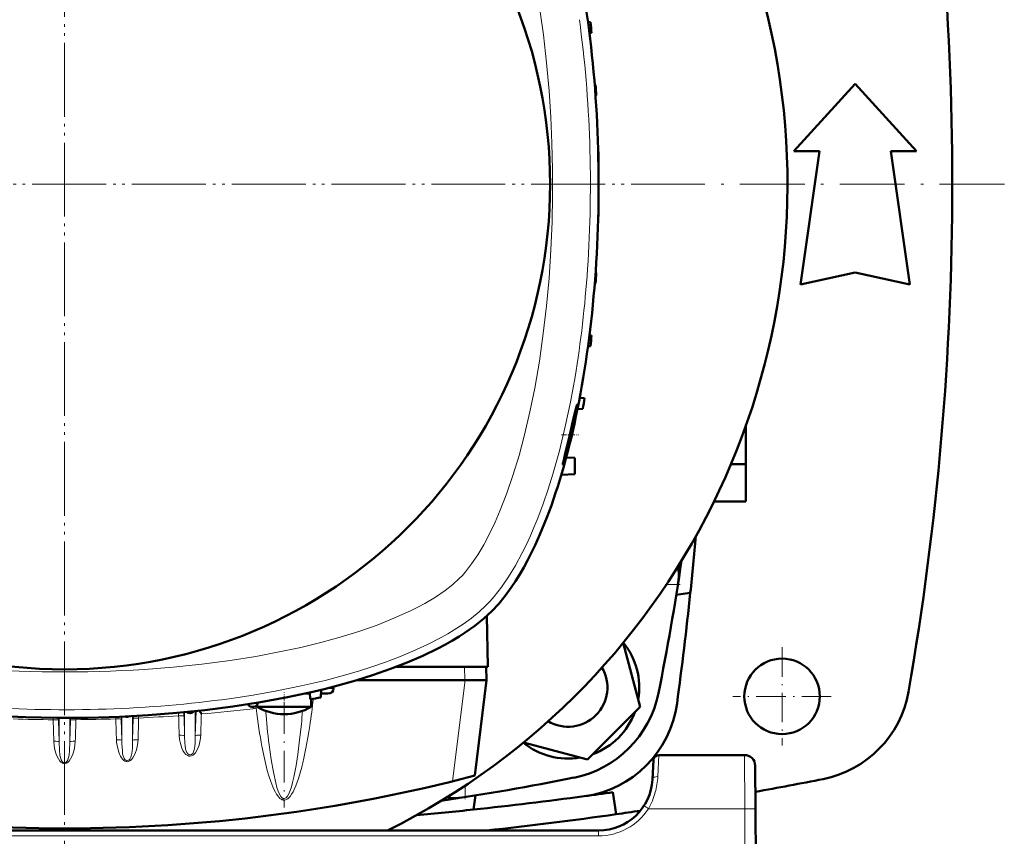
# Model space of a CAD drawing. Extents: x -2065 to 2446, y -1961 to 629.
# Tile 17 of 59: x -112 to 71, y -1515 to -1364. Entities that reach past the tile are written whole.
import ezdxf

# ---------------------------------------------------------------- set-up
doc = ezdxf.new("R2010")
doc.units = 0
doc.linetypes.add('DASHDOT', pattern=[18.5, 12, -3, 0.5, -3])

msp = doc.modelspace()

# ---------------------------------------------------------------- linework, layer by layer
at = {"color": 7, "linetype": 'DASHDOT', "lineweight": 18}
for p, q in [((-103.43, -1219.91), (-103.43, -1568.31)), ((-103.43, -1277.1), (-103.43, -1511.1)), ((70.77, -1394.11), (-277.63, -1394.11)), ((13.57, -1394.1), (-220.43, -1394.1))]:
    msp.add_line(p, q, dxfattribs=at)
at = {"color": 7, "lineweight": 50}
for p, q in [((-6.4, -1364.02), (-5.94, -1364.04)), ((-6.14, -1366.05), (-5.75, -1366.04)), ((-5.16, -1375.66), (-5, -1375.66)), ((31.74, -1387.98), (43.12, -1375.48)), ((43.12, -1375.48), (54.49, -1387.98)), ((-5.01, -1377.67), (-4.89, -1377.66)), ((-4.53, -1387.29), (-4.51, -1387.29)), ((36.49, -1387.98), (31.74, -1387.98)), ((32.99, -1412.73), (36.49, -1387.98)), ((49.74, -1387.98), (53.24, -1412.73)), ((54.49, -1387.98), (49.74, -1387.98)), ((-4.47, -1389.29), (-4.43, -1389.29)), ((-4.43, -1398.91), (-4.43, -1389.29)), ((-4.43, -1389.29), (-4.43, -1389.29)), ((-4.47, -1398.91), (-4.43, -1398.92)), ((-4.43, -1398.92), (-4.43, -1398.91)), ((-4.53, -1400.92), (-4.51, -1400.91)), ((-5.01, -1410.54), (-4.89, -1410.54)), ((43.12, -1410.48), (32.99, -1412.73)), ((53.24, -1412.73), (43.12, -1410.48)), ((-5.16, -1412.55), (-5, -1412.54)), ((-6.14, -1422.15), (-5.75, -1422.16)), ((-6.4, -1424.18), (-5.94, -1424.16)), ((-7.95, -1433.76), (-7.07, -1433.79)), ((-8.44, -1435.02), (-8.44, -1435.03)), ((-8.36, -1435.83), (-7.35, -1435.79)), ((22.87, -1438.88), (22.87, -1446.03)), ((-9.49, -1440.6), (-9.49, -1440.57)), ((-10.46, -1444.8), (-8.84, -1444.88)), ((-8.84, -1447.88), (-8.84, -1444.88)), ((20.1, -1446.03), (22.87, -1446.03)), ((22.87, -1446.03), (22.87, -1452.96)), ((-11.36, -1448.02), (-8.84, -1447.88)), ((16.95, -1452.96), (22.87, -1452.96)), ((10.39, -1465.7), (10.38, -1465.58)), ((12.56, -1469.93), (9.96, -1470.28)), ((-25.18, -1474.19), (-24.94, -1483.56)), ((3.29, -1491.03), (0.11, -1479.17)), ((-24.94, -1483.6), (-41.86, -1483.6)), ((-25.23, -1486.1), (-25.3, -1483.6)), ((-24.94, -1483.6), (-24.94, -1483.56)), ((-53.56, -1487.3), (-53.55, -1487.63)), ((-49.27, -1486.1), (-29.23, -1486.1)), ((-29.23, -1486.1), (-29.2, -1486.1)), ((-25.23, -1486.1), (-29.2, -1486.1)), ((-27.41, -1503.81), (-25.23, -1486.1)), ((-58.4, -1488.6), (-58.98, -1488.6)), ((-58.12, -1488.6), (-58.4, -1488.6)), ((-58.12, -1488.6), (-57.97, -1488.6)), ((-57.93, -1489.63), (-57.98, -1488.38)), ((-55.93, -1489.32), (-55.88, -1487.88)), ((-55.91, -1488.6), (-54.64, -1488.6)), ((22.57, -1489.08), (22.57, -1489.12)), ((-67.73, -1491.06), (-67.73, -1490.61)), ((-67.12, -1491.06), (-67.73, -1491.06)), ((-67.12, -1491.06), (-60.34, -1491.06)), ((-60.34, -1491.06), (-57.73, -1491.06)), ((-57.73, -1491.06), (-57.73, -1489.6)), ((-6.51, -1500.82), (3.29, -1491.03)), ((-78.43, -1491.76), (-78.07, -1492.37)), ((29.59, -1496.1), (29.54, -1496.1)), ((-18.37, -1497.65), (-6.51, -1500.82)), ((22.59, -1499.99), (6.72, -1499.99)), ((5.72, -1500.94), (5.54, -1504.51)), ((24.59, -1501.98), (24.64, -1509.94)), ((-27.26, -1507.49), (-27.6, -1510.1)), ((-1.78, -1506.89), (-1.19, -1510.97)), ((-31.95, -1507.92), (-31.84, -1507.93)), ((25.07, -1591.99), (24.64, -1509.94)), ((-4.45, -1513.99), (-202.43, -1513.99))]:
    msp.add_line(p, q, dxfattribs=at)
at = {"color": 7, "linetype": 'DASHDOT', "lineweight": 18, "ltscale": 0.079549}
msp.add_line((-11.34, -1440.6), (-8.15, -1440.6), dxfattribs=at)
at = {"color": 7, "linetype": 'DASHDOT', "lineweight": 18, "ltscale": 0.069286}
msp.add_line((10.67, -1468.34), (7.9, -1468.34), dxfattribs=at)
at = {"color": 7, "lineweight": 18}
for p, q in [((8.13, -1468.34), (10.27, -1468.34)), ((-29.23, -1486.1), (-29.3, -1483.6)), ((-29.2, -1486.1), (-31.51, -1504.85)), ((-54.85, -1487.63), (-53.55, -1487.63)), ((-68.49, -1491.06), (-68.45, -1491.4)), ((-68.04, -1490.91), (-67.94, -1491.31)), ((-93.92, -1493.29), (-93.93, -1492.91)), ((-92.92, -1493.37), (-92.93, -1492.87)), ((-92.81, -1492.86), (-92.81, -1497.24)), ((-90.81, -1492.77), (-90.81, -1497.24)), ((-90.68, -1492.76), (-90.69, -1493.21)), ((-89.69, -1492.7), (-89.7, -1493.12)), ((-82.29, -1492.69), (-82.31, -1492.15)), ((-81.18, -1496.41), (-81.29, -1492.78)), ((-81.18, -1492.04), (-81.18, -1496.41)), ((-79.05, -1491.82), (-79.19, -1496.41)), ((-79.19, -1491.84), (-79.19, -1496.41)), ((-105.55, -1493.09), (-105.55, -1493.43)), ((-105.55, -1493.43), (-105.43, -1497.43)), ((-104.56, -1493.1), (-104.55, -1493.52)), ((-104.55, -1493.52), (-104.43, -1497.51)), ((-104.43, -1493.1), (-104.43, -1497.51)), ((-102.44, -1493.1), (-102.44, -1497.51)), ((-102.32, -1493.52), (-102.44, -1497.51)), ((-102.31, -1493.1), (-102.32, -1493.52)), ((-101.32, -1493.09), (-101.32, -1493.43)), ((-92.81, -1497.24), (-92.92, -1493.37)), ((-90.69, -1493.21), (-90.81, -1497.24)), ((6.54, -1503.96), (6.72, -1499.99)), ((22.64, -1509.94), (22.59, -1499.99)), ((-29.2, -1507.8), (-29.2, -1505.67)), ((22.64, -1509.94), (4.8, -1509.94)), ((22.64, -1509.94), (23.07, -1591.99)), ((-4.45, -1513.99), (-4.45, -1514.98)), ((-4.45, -1514.98), (-202.43, -1514.98))]:
    msp.add_line(p, q, dxfattribs=at)
at = {"color": 7, "linetype": 'DASHDOT', "lineweight": 18, "ltscale": 0.454999}
msp.add_line((29.57, -1480), (29.57, -1498.2), dxfattribs=at)
at = {"color": 7, "linetype": 'DASHDOT', "lineweight": 18, "ltscale": 0.073831}
msp.add_line((-62.73, -1491.31), (-62.73, -1488.36), dxfattribs=at)
at = {"color": 7, "linetype": 'DASHDOT', "lineweight": 18, "ltscale": 0.455}
msp.add_line((38.67, -1489.1), (20.47, -1489.1), dxfattribs=at)
at = {"color": 7, "linetype": 'DASHDOT', "lineweight": 18, "ltscale": 0.487872}
msp.add_line((-62.73, -1490.17), (-62.73, -1509.69), dxfattribs=at)
at = {"color": 7, "linetype": 'DASHDOT', "lineweight": 18, "ltscale": 0.069028}
msp.add_line((-29.2, -1505.44), (-29.2, -1508.2), dxfattribs=at)
at = {"color": 7, "lineweight": 18}
for points in [[(-23.33, -1332.07), (-22.67, -1333.62), (-22.03, -1335.21), (-20.84, -1338.5), (-19.75, -1341.89), (-18.75, -1345.38), (-17.71, -1349.52), (-16.78, -1353.73), (-15.98, -1357.91), (-15.29, -1362.14), (-14.68, -1366.41), (-14.08, -1371.6), (-13.61, -1376.82), (-13.3, -1381.66), (-13.08, -1386.51), (-12.97, -1391.36), (-12.97, -1396.23), (-13.06, -1401.09)], [(-13.06, -1401.09), (-13.28, -1406.31), (-13.63, -1411.51), (-14.09, -1416.68), (-14.69, -1421.82), (-15.41, -1426.91), (-16.28, -1431.93), (-17.17, -1436.31), (-18.17, -1440.6), (-19.19, -1444.42), (-20.32, -1448.15), (-21.44, -1451.41), (-22.66, -1454.56), (-23.63, -1456.8), (-24.65, -1458.95), (-25.73, -1460.99)], [(-8.8, -1429.86), (-9.65, -1434.51), (-10.61, -1439.08), (-11.7, -1443.54), (-12.29, -1445.73), (-12.91, -1447.88), (-13.79, -1450.69), (-14.72, -1453.42), (-15.72, -1456.07), (-16.42, -1457.78), (-17.14, -1459.44), (-17.88, -1461.04), (-18.65, -1462.59), (-19.86, -1464.82), (-21.12, -1466.91), (-22.44, -1468.83), (-23.81, -1470.58), (-24.56, -1471.43), (-25.32, -1472.22)], [(-25.73, -1460.99), (-26.83, -1462.83), (-27.97, -1464.52), (-29.12, -1466.01), (-29.69, -1466.67), (-30.26, -1467.27)], [(-30.26, -1467.27), (-31.47, -1468.37), (-32.89, -1469.48), (-34.68, -1470.7), (-36.65, -1471.86), (-37.96, -1472.57), (-39.32, -1473.25), (-40.83, -1473.95), (-42.38, -1474.63), (-45.5, -1475.87), (-48.88, -1477.05), (-52.37, -1478.13), (-55.95, -1479.12), (-59.61, -1480.01), (-63.32, -1480.81), (-67.99, -1481.69), (-72.72, -1482.44), (-77.97, -1483.13), (-83.27, -1483.68), (-88.6, -1484.1)], [(-25.32, -1472.22), (-26.59, -1473.41), (-28.01, -1474.57), (-29.55, -1475.69), (-31.21, -1476.78), (-32.38, -1477.49), (-33.6, -1478.17), (-36.15, -1479.49), (-38.85, -1480.73), (-41.37, -1481.78), (-43.97, -1482.76), (-46.67, -1483.69), (-48.73, -1484.35), (-50.84, -1484.97), (-55.15, -1486.13), (-59.58, -1487.17), (-64.11, -1488.1), (-68.49, -1488.87), (-72.93, -1489.54)], [(-81.29, -1492.78), (-81.29, -1492.77), (-81.31, -1492.76), (-81.41, -1492.73), (-81.6, -1492.71), (-82.29, -1492.69)], [(-104.55, -1493.52), (-104.55, -1493.51), (-104.57, -1493.5), (-104.68, -1493.47), (-104.88, -1493.44), (-105.55, -1493.43)], [(-102.32, -1493.52), (-102.32, -1493.51), (-102.3, -1493.5), (-102.19, -1493.47), (-101.99, -1493.44), (-101.32, -1493.43)], [(-92.92, -1493.37), (-92.92, -1493.37), (-92.94, -1493.36), (-93.04, -1493.32), (-93.24, -1493.3), (-93.92, -1493.29)], [(-90.69, -1493.21), (-90.69, -1493.2), (-90.67, -1493.19), (-90.57, -1493.16), (-90.42, -1493.14), (-89.7, -1493.12)], [(-59.54, -1494.27), (-59.85, -1497.17), (-60.19, -1499.86), (-60.51, -1501.92)], [(-81.18, -1496.41), (-81.19, -1496.4), (-81.2, -1496.39), (-81.27, -1496.37), (-81.41, -1496.34), (-81.79, -1496.32), (-82.18, -1496.32)], [(-78.19, -1496.32), (-78.28, -1497.25), (-78.49, -1498.15), (-78.64, -1498.58), (-78.82, -1499.01), (-79.15, -1499.56), (-79.35, -1499.79), (-79.58, -1500), (-79.88, -1500.15), (-80.21, -1500.2), (-80.41, -1500.17), (-80.61, -1500.1), (-80.95, -1499.86), (-81.24, -1499.53), (-81.48, -1499.14), (-81.67, -1498.74), (-81.96, -1497.86), (-82.11, -1497.1), (-82.18, -1496.32)], [(-79.19, -1496.41), (-79.18, -1496.4), (-79.15, -1496.38), (-79.03, -1496.35), (-78.86, -1496.33), (-78.19, -1496.32)], [(-104.43, -1497.51), (-104.44, -1497.51), (-104.45, -1497.5), (-104.52, -1497.47), (-104.66, -1497.45), (-105.04, -1497.43), (-105.43, -1497.43)], [(-105.43, -1497.43), (-105.36, -1498.24), (-105.21, -1499.03), (-104.98, -1499.81), (-104.8, -1500.26), (-104.57, -1500.71), (-104.29, -1501.12), (-104.11, -1501.31), (-103.9, -1501.46), (-103.67, -1501.56), (-103.43, -1501.59)], [(-104.43, -1497.51), (-104.37, -1499.16), (-104.29, -1500.02), (-104.2, -1500.47), (-104.05, -1500.9), (-103.89, -1501.16), (-103.67, -1501.34), (-103.43, -1501.41)], [(-101.44, -1497.43), (-101.51, -1498.24), (-101.66, -1499.03), (-101.89, -1499.81), (-102.07, -1500.26), (-102.3, -1500.71), (-102.58, -1501.12), (-102.76, -1501.31), (-102.97, -1501.46), (-103.19, -1501.56), (-103.43, -1501.59)], [(-102.44, -1497.51), (-102.5, -1499.16), (-102.58, -1500.02), (-102.67, -1500.47), (-102.82, -1500.9), (-102.98, -1501.16), (-103.2, -1501.34), (-103.43, -1501.41)], [(-102.44, -1497.51), (-102.43, -1497.51), (-102.42, -1497.5), (-102.35, -1497.47), (-102.21, -1497.45), (-101.83, -1497.43), (-101.44, -1497.43)], [(-92.81, -1497.24), (-92.82, -1497.23), (-92.84, -1497.21), (-93.05, -1497.17), (-93.69, -1497.15), (-93.81, -1497.15)], [(-89.81, -1497.15), (-89.91, -1498.11), (-90.12, -1499.05), (-90.27, -1499.5), (-90.45, -1499.95), (-90.76, -1500.52), (-90.95, -1500.77), (-91.18, -1500.99), (-91.45, -1501.15), (-91.73, -1501.23), (-92.01, -1501.21), (-92.27, -1501.11), (-92.49, -1500.95), (-92.69, -1500.75), (-92.88, -1500.49), (-93.04, -1500.22), (-93.22, -1499.84), (-93.37, -1499.44), (-93.63, -1498.52), (-93.78, -1497.58), (-93.81, -1497.15)], [(-91.9, -1501.03), (-92.08, -1500.95), (-92.24, -1500.82), (-92.37, -1500.64), (-92.47, -1500.45), (-92.6, -1500.01), (-92.66, -1499.72), (-92.72, -1499.15), (-92.79, -1497.96), (-92.81, -1497.24)], [(-90.81, -1497.24), (-90.81, -1497.23), (-90.8, -1497.22), (-90.72, -1497.2), (-90.58, -1497.17), (-90.2, -1497.15), (-89.81, -1497.15)], [(-80.79, -1499.51), (-80.95, -1499.11), (-81.01, -1498.82), (-81.09, -1498.26)], [(-79.28, -1498.29), (-79.35, -1498.78), (-79.4, -1499.03), (-79.52, -1499.39)], [(-63.07, -1508.28), (-63.3, -1508.17), (-63.51, -1508.02), (-63.72, -1507.81), (-63.91, -1507.58), (-64.15, -1507.25), (-64.35, -1506.9), (-64.6, -1506.41), (-64.83, -1505.91), (-65.22, -1504.9), (-65.55, -1503.87), (-65.85, -1502.84), (-66.39, -1500.61), (-66.85, -1498.36)], [(-63.32, -1507.66), (-63.57, -1507.24), (-63.81, -1506.68), (-64.06, -1505.99), (-64.29, -1505.16), (-64.73, -1503.19), (-65.14, -1500.82), (-65.51, -1498.07)], [(-90.9, -1499.18), (-90.96, -1499.7), (-91.01, -1499.97), (-91.12, -1500.36), (-91.25, -1500.65), (-91.35, -1500.78), (-91.52, -1500.93), (-91.71, -1501.02), (-91.9, -1501.03)], [(-80.1, -1499.96), (-80.26, -1499.96), (-80.42, -1499.91), (-80.6, -1499.78), (-80.79, -1499.51)], [(-79.52, -1499.39), (-79.68, -1499.67), (-79.89, -1499.87), (-80.1, -1499.96)], [(-60.51, -1501.92), (-60.93, -1504.11), (-61.15, -1505.05), (-61.38, -1505.88), (-61.62, -1506.59), (-61.87, -1507.18), (-62.12, -1507.62), (-62.38, -1507.9), (-62.54, -1508.01), (-62.71, -1508.05), (-62.88, -1508.03)], [(-59.46, -1502.21), (-59.74, -1503.27), (-60.06, -1504.32), (-60.56, -1505.71), (-60.86, -1506.39), (-61.08, -1506.84), (-61.34, -1507.27), (-61.64, -1507.68), (-61.83, -1507.9), (-62.05, -1508.09), (-62.3, -1508.24), (-62.6, -1508.33), (-62.91, -1508.33), (-63.07, -1508.28)], [(-62.88, -1508.03), (-63.1, -1507.9), (-63.32, -1507.66)]]:
    msp.add_lwpolyline(points, dxfattribs=at)
at = {"color": 7, "lineweight": 50}
for points in [[(-8.44, -1435.03), (-8.45, -1435.03), (-8.45, -1435.04), (-8.49, -1435.13), (-8.67, -1435.79), (-9.08, -1437.53), (-9.79, -1440.6)], [(-8.46, -1435.39), (-8.43, -1435.07), (-8.43, -1435.04), (-8.43, -1435.03), (-8.44, -1435.03), (-8.44, -1435.02), (-8.44, -1435.02)], [(-11.03, -1446.07), (-10.93, -1445.83), (-10.61, -1444.83), (-10.09, -1442.99), (-9.49, -1440.6)], [(-9.79, -1440.6), (-10.69, -1444.34), (-10.85, -1445.01)], [(-11.05, -1445.93), (-11.07, -1446.09), (-11.06, -1446.11), (-11.06, -1446.11), (-11.06, -1446.11), (-11.06, -1446.11)], [(-24.24, -1473.3), (-22.96, -1471.92), (-21.76, -1470.46), (-20.65, -1468.93), (-19.86, -1467.76), (-19.12, -1466.57), (-18.31, -1465.19), (-17.56, -1463.81), (-16.87, -1462.44), (-16.22, -1461.09)], [(10.27, -1468.34), (10.36, -1467.58), (10.42, -1466.85), (10.42, -1466.23), (10.39, -1465.7)], [(-116.48, -1492.74), (-110.68, -1492.99), (-104.86, -1493.1), (-99.04, -1493.06), (-93.23, -1492.88), (-87.92, -1492.59), (-82.64, -1492.18), (-77.4, -1491.64), (-72.22, -1490.97), (-67.1, -1490.18), (-62.08, -1489.25), (-57.38, -1488.24), (-55.07, -1487.68), (-52.79, -1487.1), (-49.44, -1486.15), (-46.17, -1485.13), (-42.99, -1484.02), (-39.93, -1482.84), (-37, -1481.57), (-34.21, -1480.22), (-32.84, -1479.5), (-31.52, -1478.74), (-30.31, -1478.02), (-29.16, -1477.27), (-27.37, -1476), (-25.72, -1474.67), (-24.24, -1473.3)], [(-31.84, -1507.93), (-31.18, -1507.96), (-30.43, -1507.94), (-29.2, -1507.8)]]:
    msp.add_lwpolyline(points, dxfattribs=at)
for centre, radius in [((-103.43, -1394.1), 90), ((29.57, -1489.1), 7)]:
    msp.add_circle(centre, radius, dxfattribs=at)
for centre, radius, start, end in [((-103.43, -1394.11), 134, 296.5402, 243.4596), ((-488.88, -1394.1), 550, 350.1439, 9.8561), ((-304.43, -1394.1), 300, 5.3674, 5.7512), ((-304.43, -1394.1), 300, 3.1409, 3.5235), ((-304.43, -1394.1), 300, 0.9192, 1.3012), ((-304.43, -1394.1), 300, 358.6988, 359.0808), ((-304.43, -1394.1), 300, 356.4765, 356.8591), ((-304.43, -1394.1), 300, 354.2488, 354.6326), ((-304.43, -1394.1), 300, 352.0124, 352.398), ((-34.71, -1431.73), 26.51, 349.5882, 352.0589), ((-87.1, -1422.19), 79.76, 346.6801, 349.6521), ((8.58, -1449.76), 20, 166.2776, 168.9768), ((-11.11, -1446.05), 0.0789, 306.8724, 343.6391), ((-703.43, -1394.1), 720, 353.95435, 354.79913), ((-461.93, -1394.1), 478, 348.6067, 351.5997), ((6.78, -1465.98), 3.63, 6.3232, 15.5019), ((-703.43, -1394.1), 720, 352.31367, 353.95435), ((-10.1, -1487.44), 13.2, 350.3799, 39.084), ((-10.1, -1487.44), 7.3, 239.4342, 30.5712), ((-12.96, -1484.58), 20, 281.3933, 348.6067), ((33.29, -1484.82), 20, 281.1969, 350.1439), ((-68.57, -1490.06), 1, 210, 348.5114), ((-62.73, -1482.4), 10, 240, 270), ((-62.73, -1482.4), 10, 270, 300), ((-103.43, -1193.1), 300, 278.7235, 279.1102), ((-9.82, -1487.71), 20.1, 277.6863, 352.3136), ((-91.81, -1491.88), 1, 252.559, 293.1221), ((-80.18, -1491.2), 1, 233.2844, 318.3869), ((-10.1, -1487.44), 13.2, 290.38, 339.62), ((-10.1, -1487.44), 13.2, 230.9214, 279.6199), ((6.72, -1500.99), 1, 90, 177), ((22.59, -1501.99), 2, 0.3, 90), ((-103.43, -1213.6), 300, 255.32, 284.68), ((-103.43, -1035.6), 478, 278.4012, 281.3933), ((-4.45, -1503.99), 10, 270, 357.0001), ((-103.43, -794.1), 724.12, 280.18569, 281.19688), ((-103.43, -794.1), 720, 277.68873, 278.11691), ((-31.55, -1504.3), 3.64, 254.5707, 263.667), ((-103.43, -794.1), 720, 276.04564, 277.68633), ((-103.43, -794.1), 720, 275.20154, 276.04564), ((-103.43, -794.1), 724.12, 276.20136, 278.11691), ((-103.43, -794.1), 724.12, 278.11691, 278.47555)]:
    msp.add_arc(centre, radius, start, end, dxfattribs=at)
at = {"color": 7, "lineweight": 18}
for centre, radius, start, end in [((-217.41, -1470.6), 161.22, 351.4533, 353.2538), ((-39.91, -1491.55), 41.4, 180.6944, 181.6999), ((-68.98, -1486.93), 4.5, 276.6805, 283.2935), ((-68.39, -1490.03), 1.35, 289.5262, 305.3945), ((96.51, -1478.35), 163.22, 184.7279, 186.9413), ((-260.44, -1474.75), 201.85, 354.4506, 355.1544), ((-103.43, -1192.74), 300.7, 268.1866, 269.5974), ((-59.4, -1496.22), 21.78, 180.4982, 185.3824), ((-100.36, -1496.25), 21.17, 354.4828, 359.5747), ((-116.77, -1497.01), 25.96, 355.2156, 359.5027), ((-6.98, -1503.32), 13.53, 344.6596, 357.2824), ((-6.48, -1503.45), 13.01, 330.0886, 344.6192), ((-64.12, -1507.29), 1.45, 316.8774, 329.3325), ((-4.45, -1503.98), 11, 270.0069, 327.2297), ((-29.9, -1563.34), 63.69, 56.9791, 57.8765)]:
    msp.add_arc(centre, radius, start, end, dxfattribs=at)
at = {"color": 7, "lineweight": 50}
for centre, major_axis, ratio, start_param, end_param in [((-35.88, -1395.65), (-0.65, -86.66), 0.36274, 1.591334, 2.189042), ((-35.88, -1392.53), (0.66, -86.68), 0.362703, 0.952302, 1.549967), ((-37.63, -1384.06), (2.98, -94.51), 0.351814, 0.60704, 0.891907), ((-54.71, -1487.6), (1.14, -0.23), 0.853683, 4.943675, 6.488291)]:
    msp.add_ellipse(centre, major_axis=major_axis, ratio=ratio, start_param=start_param, end_param=end_param, dxfattribs=at)
at = {"color": 7, "lineweight": 18}
for centre, major_axis, ratio, start_param, end_param in [((-35.32, -1394.09), (0.01, -83.23), 0.352744, 1.380582, 1.945852), ((-35.07, -1394.3), (-0.08, -82.84), 0.351398, 1.127543, 1.382617), ((-103.42, -1456.67), (79.94, 0.01), 0.349164, 4.474079, 4.898746), ((-58.44, -1487.6), (0, 1), 0.866025, 3.181224, 3.705428), ((-103.42, -1462.22), (83.23, 0.01), 0.352744, 4.522175, 5.087444), ((-103.44, -1197.18), (-298.48, 0), 0.992546, 1.616846, 1.641707), ((-4881.43, -1632.21), (-4801.2, 0), 0.992546, 3.170112, 3.170874), ((4781.72, -1633.94), (-4861.89, 0), 0.992546, 6.253842, 6.254662), ((-103.44, -1197.14), (-298.53, 0), 0.992546, 1.655874, 1.68826), ((-62.97, -1447), (0.19, -61.27), 0.120604, 5.520407, 5.706169), ((4384.53, -1623.24), (-4487.76, 0), 0.992546, 6.254039, 6.254936), ((-103.43, -1197.2), (-298.46, 0), 0.992546, 1.577876, 1.602684), ((-4646.07, -1625.14), (-4554.08, 0), 0.992546, 3.169911, 3.170766), ((4495.96, -1626.09), (-4587.61, 0), 0.992546, 6.25398, 6.254865), ((-62.59, -1446.59), (-0.13, -61.72), 0.121044, 0.448922, 0.681121), ((6.54, -1504.57), (0.999, -0.053), 0.602236, 1.602683, 3.141439), ((22.64, -1509.95), (-2, -0.01), 0.005236, 3.141593, 4.712362)]:
    msp.add_ellipse(centre, major_axis=major_axis, ratio=ratio, start_param=start_param, end_param=end_param, dxfattribs=at)

doc.saveas('drawing.dxf')
